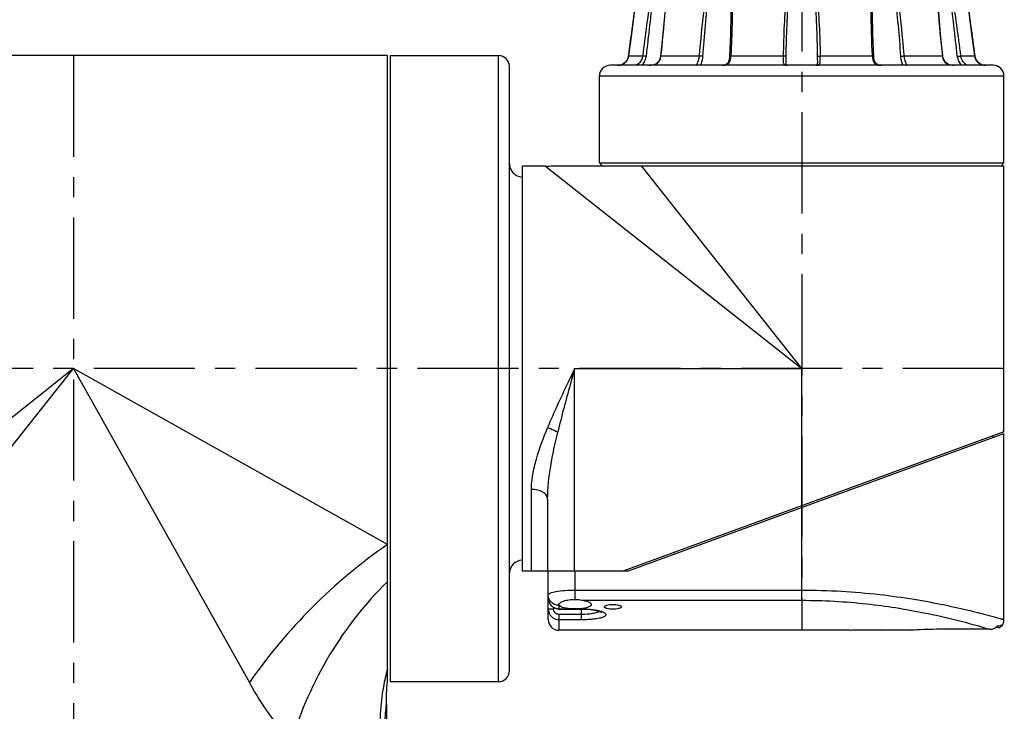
# Model space of a CAD drawing. Header units: millimetres. Extents: x 12 to 2508, y 25 to 1770.
# Tile 26 of 53: x 1445 to 1628, y 921 to 1050. Entities that reach past the tile are written whole.
import ezdxf

# ---------------------------------------------------------------- set-up
doc = ezdxf.new("R2010")
doc.units = ezdxf.units.MM
doc.linetypes.add('CENTER', pattern=[0.6, 0.375, -0.075, 0.075, -0.075])
for name, color, linetype in [('ARM2_ABL31', 7, 'Continuous'), ('COVER_S_PBL41', 7, 'Continuous'), ('FLANGE_J3_PBL39', 7, 'Continuous'), ('FLANGE_J4_PBL38', 7, 'Continuous'), ('HOLDER_M_PBL36', 7, 'Continuous'), ('HOLDER_S_PBL42', 7, 'Continuous'), ('MODULE_M_ABL13', 7, 'Continuous'), ('MODULE_S_ABL40', 7, 'Continuous'), ('new_view_6_VBL0', 7, 'Continuous')]:
    doc.layers.add(name, color=color, linetype=linetype)

# ---------------------------------------------------------------- blocks, each defined once
blk = doc.blocks.new('HOLDER_M_PBL36', base_point=(2088.6, 1257.1))
at = {"layer": 'HOLDER_M_PBL36', "color": 7}
for p, q in [((2023.97, 1204.47), (2066.22, 1320.6)), ((2153.22, 1320.6), (2066.22, 1320.6)), ((2153.22, 1204.62), (2153.22, 1320.6)), ((2153.02, 1200.33), (2153.02, 1193.6)), ((2036.47, 1193.6), (2153.02, 1193.6))]:
    blk.add_line(p, q, dxfattribs=at)
at = {"layer": 'HOLDER_M_PBL36', "color": 2}
for p, q in [((2095.02, 1262.6), (2024.83, 1206.83)), ((2040.2, 1193.6), (2095.02, 1262.6)), ((2095.02, 1262.6), (2127.63, 1204.4)), ((2153.22, 1229.98), (2095.02, 1262.6))]:
    blk.add_line(p, q, dxfattribs=at)
at = {"layer": 'HOLDER_M_PBL36', "color": 7}
for points in [[(2023.97, 1204.47), (2024.49, 1204.39), (2027.22, 1203.67), (2029.76, 1202.44), (2032.03, 1200.76), (2033.95, 1198.69), (2035.44, 1196.29), (2036.47, 1193.6)], [(2153.02, 1200.33), (2153.04, 1201.78), (2153.13, 1203.59), (2153.22, 1204.62)]]:
    blk.add_lwpolyline(points, dxfattribs=at)
at = {"layer": 'HOLDER_M_PBL36', "color": 2}
for centre, radius, start, end in [((2022.01, 1189.58), 15.02, 75.4846, 82.5081), ((2022.02, 1189.59), 15, 70.5411, 75.4889), ((2022.02, 1189.59), 15, 64.8519, 70.5335), ((2022.02, 1189.6), 15, 59.6609, 64.8517), ((2022, 1189.58), 15.03, 53.7221, 59.6549), ((2022.02, 1189.6), 14.99, 48.74, 53.7226), ((2022, 1189.58), 15.02, 42.1857, 48.7315), ((2022.02, 1189.59), 15, 37.7356, 42.1862), ((2022, 1189.59), 15.02, 29.9503, 37.7276), ((2022.04, 1189.61), 14.97, 26.6779, 29.9475), ((2021.98, 1189.58), 15.04, 15.6821, 26.6662), ((2022.11, 1189.62), 14.91, 15.4656, 15.6672)]:
    blk.add_arc(centre, radius, start, end, dxfattribs=at)
for points, knots in [([(2153.22, 1229.98), (2148.22, 1226.56), (2138.92, 1218.7), (2131.05, 1209.39), (2127.63, 1204.4)], [0, 0, 0, 0, 0.499996, 1, 1, 1, 1]), ([(2153.22, 1223.09), (2149.08, 1219.08), (2141.88, 1209.85), (2137.11, 1199.17), (2135.48, 1193.6)], [0, 0, 0, 0, 0.498053, 1, 1, 1, 1]), ([(2153.22, 1206.9), (2152.93, 1205.83), (2151.94, 1201.47), (2151.69, 1196.94), (2151.92, 1193.6)], [0, 0, 0, 0, 0.248874, 1, 1, 1, 1]), ([(2135.48, 1193.6), (2134.74, 1194.35), (2131.76, 1197.67), (2129.3, 1201.43), (2127.63, 1204.4)], [0, 0, 0, 0, 0.236441, 1, 1, 1, 1]), ([(2151.92, 1193.6), (2152.3, 1194.82), (2152.68, 1196.7), (2152.91, 1198.97), (2153, 1199.96), (2153.02, 1200.33)], [0, 0, 0, 0, 0.560649, 0.837663, 1, 1, 1, 1])]:
    blk.add_open_spline(points, degree=3, knots=knots, dxfattribs=at)
blk = doc.blocks.new('MODULE_M_ABL13', base_point=(2039.02, 974.1))
at = {"layer": 'HOLDER_M_PBL36'}
blk.add_blockref('HOLDER_M_PBL36', (2088.6, 1257.1), dxfattribs=at)
blk = doc.blocks.new('FLANGE_J4_PBL38', base_point=(2230.02, 1316.15))
at = {"layer": 'FLANGE_J4_PBL38', "color": 7}
for p, q in [((2199.55, 1332.1), (2199.43, 1332)), ((2199.43, 1332), (2199.44, 1332)), ((2199.44, 1332), (2202.11, 1332)), ((2202.11, 1332), (2202.21, 1331.99)), ((2202.21, 1331.99), (2202.35, 1331.99)), ((2202.35, 1331.99), (2202.53, 1331.98)), ((2203.72, 1331.98), (2202.53, 1331.98)), ((2203.72, 1331.98), (2203.78, 1332.1)), ((2204.98, 1332.1), (2204.87, 1331.99)), ((2204.87, 1331.99), (2204.87, 1331.99)), ((2204.96, 1332), (2212.25, 1332)), ((2213.98, 1331.98), (2212.76, 1331.98)), ((2213.98, 1331.98), (2213.98, 1332.1)), ((2216.65, 1332.1), (2216.55, 1331.98)), ((2216.91, 1331.98), (2216.55, 1331.98)), ((2217.2, 1332), (2227.16, 1332)), ((2227.16, 1332), (2227.17, 1332.1)), ((2228.53, 1331.98), (2227.62, 1331.98)), ((2228.53, 1331.98), (2228.48, 1332.1)), ((2231.56, 1332.1), (2231.5, 1331.98)), ((2232.41, 1331.98), (2231.5, 1331.98)), ((2232.87, 1332), (2242.83, 1332)), ((2243.49, 1331.98), (2243.13, 1331.98)), ((2243.49, 1331.98), (2243.39, 1332.1)), ((2246.06, 1332.1), (2246.06, 1331.98)), ((2247.27, 1331.98), (2246.06, 1331.98)), ((2247.72, 1332), (2247.78, 1332)), ((2247.78, 1332), (2255.07, 1332)), ((2255.07, 1332), (2254.98, 1332.1)), ((2255.16, 1331.99), (2255.05, 1332.1)), ((2255.16, 1331.99), (2255.17, 1331.99)), ((2256.26, 1332.1), (2256.31, 1331.98)), ((2257.51, 1331.98), (2256.31, 1331.98)), ((2257.51, 1331.98), (2257.83, 1331.99)), ((2257.83, 1331.99), (2257.93, 1332)), ((2257.93, 1332), (2260.6, 1332)), ((2260.6, 1332), (2260.49, 1332.1)), ((2261.04, 1328.54), (2260.6, 1332)), ((2260.6, 1332), (2260.6, 1332)), ((2216.92, 1330.27), (2216.92, 1330.26)), ((2243.12, 1330.26), (2243.12, 1330.27)), ((2197.64, 1319.73), (2197.34, 1319.36)), ((2197.86, 1320.19), (2197.64, 1319.73)), ((2197.93, 1320.53), (2197.86, 1320.19)), ((2262.39, 1319.74), (2262.18, 1320.2)), ((2262.69, 1319.37), (2262.39, 1319.74)), ((2265.52, 1318.8), (2194.52, 1318.8)), ((2227.12, 1319.39), (2227.12, 1319.39)), ((2232.86, 1318.85), (2232.85, 1318.82)), ((2232.92, 1319.39), (2232.92, 1319.39)), ((2262.7, 1319.36), (2262.69, 1319.37)), ((2263.25, 1319), (2263.05, 1319.09)), ((2192.52, 1300.7), (2192.52, 1316.8)), ((2267.52, 1300.7), (2267.52, 1316.8)), ((2192.52, 1300.7), (2193.02, 1300.2)), ((2192.52, 1300.7), (2267.52, 1300.7)), ((2267.52, 1300.7), (2267.02, 1300.2))]:
    blk.add_line(p, q, dxfattribs=at)
at = {"layer": 'FLANGE_J4_PBL38', "color": 2}
for p, q in [((2202.11, 1332), (2202.21, 1332.1)), ((2202.53, 1332.1), (2202.53, 1331.98)), ((2205.06, 1332.1), (2204.96, 1332)), ((2204.96, 1331.98), (2204.96, 1332)), ((2204.96, 1331.98), (2204.96, 1332)), ((2212.25, 1332), (2212.32, 1332.1)), ((2212.71, 1332.1), (2212.76, 1331.98)), ((2216.91, 1331.98), (2217.02, 1332.1)), ((2216.91, 1331.98), (2216.92, 1330.27)), ((2217.25, 1332.1), (2217.2, 1332)), ((2227.53, 1332.1), (2227.62, 1331.98)), ((2232.41, 1331.98), (2232.51, 1332.1)), ((2232.86, 1332.1), (2232.87, 1332)), ((2242.83, 1332), (2242.79, 1332.1)), ((2243.01, 1332.1), (2243.13, 1331.98)), ((2243.12, 1330.27), (2243.13, 1331.98)), ((2247.27, 1331.98), (2247.32, 1332.1)), ((2247.72, 1332.1), (2247.78, 1332)), ((2255.07, 1332), (2255.07, 1331.98)), ((2255.07, 1332), (2255.07, 1331.98)), ((2257.51, 1331.98), (2257.5, 1332.1)), ((2257.83, 1332.1), (2257.93, 1332)), ((2197.93, 1320.53), (2197.93, 1320.53)), ((2197.93, 1320.53), (2200.52, 1320.53)), ((2203.95, 1320.53), (2211.01, 1320.53)), ((2216.94, 1320.53), (2226.59, 1320.53)), ((2233.45, 1320.53), (2243.09, 1320.53)), ((2249.03, 1320.53), (2256.09, 1320.53)), ((2259.52, 1320.53), (2262.1, 1320.53)), ((2262.1, 1320.53), (2262.1, 1320.53)), ((2267.52, 1316.8), (2192.52, 1316.8))]:
    blk.add_line(p, q, dxfattribs=at)
at = {"layer": 'FLANGE_J4_PBL38', "color": 7}
for points in [[(2199.43, 1332), (2198.99, 1328.56), (2198.47, 1324.6), (2197.93, 1320.53)], [(2204.87, 1331.99), (2204.62, 1328.59), (2204.26, 1324.57), (2203.85, 1320.51)], [(2256.18, 1320.51), (2255.77, 1324.55), (2255.42, 1328.58), (2255.17, 1331.99)], [(2216.92, 1330.26), (2216.91, 1328.3), (2216.82, 1324.44), (2216.65, 1320.49)], [(2243.39, 1320.49), (2243.22, 1324.43), (2243.13, 1328.3), (2243.12, 1330.26)], [(2262.1, 1320.53), (2261.56, 1324.58), (2261.04, 1328.55)], [(2197.86, 1320.2), (2197.65, 1319.74), (2197.34, 1319.37), (2196.99, 1319.1), (2196.6, 1318.92), (2196.18, 1318.82), (2195.87, 1318.8)], [(2203.85, 1320.51), (2203.8, 1320.2), (2203.63, 1319.74), (2203.36, 1319.36), (2203.01, 1319.08), (2202.62, 1318.91), (2202.14, 1318.82), (2201.76, 1318.8)], [(2216.65, 1320.49), (2216.62, 1320.14), (2216.53, 1319.67), (2216.39, 1319.32), (2216.19, 1319.06), (2215.9, 1318.89), (2215.54, 1318.81), (2215.23, 1318.8)], [(2244.81, 1318.8), (2244.51, 1318.81), (2244.15, 1318.89), (2243.86, 1319.05), (2243.65, 1319.31), (2243.51, 1319.66), (2243.42, 1320.13), (2243.39, 1320.49)], [(2258.27, 1318.8), (2257.91, 1318.81), (2257.43, 1318.91), (2257.03, 1319.08), (2256.69, 1319.35), (2256.42, 1319.73), (2256.24, 1320.19), (2256.18, 1320.51)], [(2263.74, 1318.84), (2263.45, 1318.91), (2263.06, 1319.09), (2262.7, 1319.36), (2262.39, 1319.73), (2262.18, 1320.19), (2262.1, 1320.53)], [(2196.98, 1319.09), (2196.98, 1319.09), (2196.78, 1319)], [(2227.19, 1318.82), (2227.19, 1318.82), (2227.16, 1318.89), (2227.13, 1319.09), (2227.12, 1319.39)], [(2227.38, 1318.8), (2227.27, 1318.8), (2227.19, 1318.82)], [(2232.85, 1318.82), (2232.85, 1318.82), (2232.77, 1318.8), (2232.66, 1318.8)], [(2232.92, 1319.39), (2232.91, 1319.1), (2232.88, 1318.9), (2232.86, 1318.85)]]:
    blk.add_lwpolyline(points, dxfattribs=at)
at = {"layer": 'FLANGE_J4_PBL38', "color": 2}
for centre, radius, start, end in [((451.85, 1555.14), 1761.77, 352.34716, 352.72335), ((2589.13, 1272.6), 391.55, 171.275, 172.9693), ((2660.96, 1272.1), 462.32, 172.5581, 173.9958), ((1799.08, 1272.1), 462.32, 6.0042, 7.4419), ((1870.92, 1272.6), 391.54, 7.0307, 8.7251), ((4008.21, 1555.15), 1761.8, 187.27666, 187.65284), ((2195.95, 1320.79), 2, 342.9588, 352.3509), ((2201.59, 1320.78), 2.37, 347.2702, 353.8826), ((2195.87, 1321.13), 2.33, 269.9827, 276.7406), ((2195.88, 1321.07), 2.27, 276.7625, 278.3086), ((2195.89, 1321.01), 2.21, 278.2877, 288.3721), ((2195.91, 1320.93), 2.13, 288.4483, 289.4954), ((2195.93, 1320.88), 2.07, 289.458, 300.8963), ((2201.82, 1322.12), 3.32, 275.4108, 275.8789)]:
    blk.add_arc(centre, radius, start, end, dxfattribs=at)
at = {"layer": 'FLANGE_J4_PBL38', "color": 7}
for centre, radius, start, end in [((2203.72, 1333.46), 1.48, 270.0165, 272.8316), ((2211.53, 1298.99), 33.01, 88.4735, 88.7528), ((2211.57, 1301.05), 30.95, 88.1156, 88.4424), ((2211.64, 1302.86), 29.14, 87.9008, 88.1397), ((2212.01, 1313), 19, 87.7389, 87.8935), ((2227.35, 1327.71), 4.28, 86.3345, 87.6279), ((2233.03, 1319.39), 12.61, 91.5293, 92.2597), ((2233.22, 1312.45), 19.55, 90.9994, 91.5189), ((2247.96, 1314.7), 17.29, 92.1076, 92.2776), ((2248.36, 1303.68), 28.32, 91.8531, 92.0983), ((2248.44, 1301.58), 30.42, 91.3571, 91.8808), ((2256.31, 1333.46), 1.48, 267.1669, 269.9835), ((2194.52, 1316.8), 2, 90, 180), ((2264.16, 1321.06), 2.26, 259.55, 263.1387), ((2264.16, 1321.13), 2.33, 263.1573, 270.0185), ((2265.52, 1316.8), 2, 0, 90)]:
    blk.add_arc(centre, radius, start, end, dxfattribs=at)
for points, knots in [([(2203.79, 1331.98), (2203.85, 1331.99), (2204.04, 1332.01), (2204.23, 1332.06), (2204.37, 1332.1)], [0, 0, 0, 0, 0.266116, 1, 1, 1, 1]), ([(2204.87, 1331.99), (2204.88, 1332), (2204.91, 1331.99), (2204.94, 1332), (2204.96, 1332)], [0, 0, 0, 0, 0.283819, 1, 1, 1, 1]), ([(2216.05, 1332.1), (2216.1, 1332.08), (2216.26, 1332.04), (2216.43, 1331.98), (2216.55, 1331.98)], [0, 0, 0, 0, 0.285623, 1, 1, 1, 1]), ([(2216.91, 1331.98), (2216.92, 1331.99), (2216.97, 1331.99), (2217.02, 1331.99), (2217.06, 1331.99)], [0, 0, 0, 0, 0.306622, 1, 1, 1, 1]), ([(2227.34, 1331.99), (2227.39, 1331.99), (2227.45, 1331.99), (2227.51, 1331.99), (2227.53, 1331.99)], [0, 0, 0, 0, 0.77191, 1, 1, 1, 1]), ([(2228.53, 1331.98), (2228.59, 1331.98), (2228.85, 1332), (2229.1, 1332.06), (2229.29, 1332.1)], [0, 0, 0, 0, 0.237795, 1, 1, 1, 1]), ([(2230.75, 1332.1), (2230.81, 1332.08), (2231.06, 1332.03), (2231.31, 1331.98), (2231.5, 1331.98)], [0, 0, 0, 0, 0.260476, 1, 1, 1, 1]), ([(2232.41, 1331.98), (2232.42, 1331.98), (2232.46, 1331.98), (2232.5, 1331.99), (2232.54, 1331.99)], [0, 0, 0, 0, 0.21467, 1, 1, 1, 1]), ([(2242.98, 1331.99), (2242.99, 1331.99), (2243.02, 1331.99), (2243.06, 1331.99), (2243.08, 1331.99)], [0, 0, 0, 0, 0.296725, 1, 1, 1, 1]), ([(2243.08, 1331.99), (2243.09, 1331.99), (2243.1, 1331.99), (2243.12, 1331.99), (2243.13, 1331.98)], [0, 0, 0, 0, 0.375047, 1, 1, 1, 1]), ([(2243.49, 1331.98), (2243.52, 1331.98), (2243.69, 1332), (2243.85, 1332.06), (2243.98, 1332.1)], [0, 0, 0, 0, 0.211644, 1, 1, 1, 1]), ([(2255.07, 1332), (2255.08, 1332), (2255.11, 1332), (2255.13, 1332), (2255.15, 1331.99)], [0, 0, 0, 0, 0.31879, 1, 1, 1, 1]), ([(2255.15, 1331.99), (2255.15, 1331.99), (2255.16, 1331.99), (2255.16, 1331.99), (2255.16, 1331.99)], [0, 0, 0, 0, 0.684665, 1, 1, 1, 1]), ([(2255.66, 1332.1), (2255.71, 1332.08), (2255.9, 1332.03), (2256.09, 1331.99), (2256.24, 1331.98)], [0, 0, 0, 0, 0.232914, 1, 1, 1, 1])]:
    blk.add_open_spline(points, degree=3, knots=knots, dxfattribs=at)
at = {"layer": 'FLANGE_J4_PBL38', "color": 2}
for points, knots in [([(2203.95, 1320.53), (2204.05, 1321.48), (2204.44, 1325.3), (2204.77, 1329.12), (2204.96, 1331.98)], [0, 0, 0, 0, 0.250545, 1, 1, 1, 1]), ([(2212.25, 1332), (2212.12, 1331.04), (2211.62, 1327.23), (2211.24, 1323.4), (2211.01, 1320.53)], [0, 0, 0, 0, 0.250344, 1, 1, 1, 1]), ([(2216.94, 1320.53), (2217, 1321.48), (2217.17, 1325.3), (2217.24, 1329.13), (2217.2, 1332)], [0, 0, 0, 0, 0.250376, 1, 1, 1, 1]), ([(2242.83, 1332), (2242.82, 1331.04), (2242.81, 1327.22), (2242.94, 1323.39), (2243.09, 1320.53)], [0, 0, 0, 0, 0.249613, 1, 1, 1, 1]), ([(2249.03, 1320.53), (2248.95, 1321.49), (2248.61, 1325.32), (2248.18, 1329.14), (2247.78, 1332)], [0, 0, 0, 0, 0.249673, 1, 1, 1, 1]), ([(2255.07, 1331.98), (2255.14, 1331.03), (2255.42, 1327.21), (2255.78, 1323.39), (2256.09, 1320.53)], [0, 0, 0, 0, 0.249375, 1, 1, 1, 1]), ([(2197, 1319.1), (2197.2, 1319.22), (2197.57, 1319.54), (2197.79, 1319.98), (2197.86, 1320.21)], [0, 0, 0, 0, 0.497195, 1, 1, 1, 1]), ([(2200.52, 1320.53), (2200.5, 1320.34), (2200.33, 1319.69), (2199.87, 1319.11), (2199.45, 1318.9)], [0, 0, 0, 0, 0.287719, 1, 1, 1, 1]), ([(2200.45, 1318.8), (2200.55, 1318.9), (2200.92, 1319.39), (2201.12, 1320), (2201.17, 1320.46)], [0, 0, 0, 0, 0.237695, 1, 1, 1, 1]), ([(2201.17, 1320.46), (2201.11, 1320.47), (2200.89, 1320.5), (2200.67, 1320.53), (2200.52, 1320.53)], [0, 0, 0, 0, 0.290048, 1, 1, 1, 1]), ([(2202.16, 1318.82), (2202.56, 1318.86), (2203.18, 1319.05), (2203.72, 1319.68), (2203.86, 1320.06), (2203.9, 1320.26)], [0, 0, 0, 0, 0.503193, 0.749918, 1, 1, 1, 1]), ([(2203.85, 1320.51), (2203.85, 1320.52), (2203.9, 1320.52), (2203.92, 1320.53), (2203.95, 1320.53)], [0, 0, 0, 0, 0.277043, 1, 1, 1, 1]), ([(2211.01, 1320.53), (2211, 1320.4), (2210.96, 1320.15), (2210.87, 1319.79), (2210.77, 1319.48), (2210.66, 1319.23), (2210.59, 1319.03), (2210.54, 1318.9), (2210.57, 1318.8), (2210.63, 1318.8), (2210.66, 1318.8)], [0, 0, 0, 0, 0.20769, 0.405469, 0.585087, 0.736057, 0.848243, 0.917685, 0.955725, 1, 1, 1, 1]), ([(2211.7, 1320.46), (2211.65, 1320.47), (2211.42, 1320.51), (2211.19, 1320.53), (2211.01, 1320.53)], [0, 0, 0, 0, 0.208535, 1, 1, 1, 1]), ([(2211.3, 1318.8), (2211.34, 1318.91), (2211.55, 1319.44), (2211.67, 1320.01), (2211.7, 1320.46)], [0, 0, 0, 0, 0.215517, 1, 1, 1, 1]), ([(2215.23, 1318.8), (2215.47, 1318.8), (2215.94, 1318.82), (2216.8, 1319.28), (2216.92, 1320.06), (2216.94, 1320.53)], [0, 0, 0, 0, 0.263602, 0.497557, 1, 1, 1, 1]), ([(2216.65, 1320.49), (2216.65, 1320.5), (2216.68, 1320.51), (2216.77, 1320.52), (2216.87, 1320.53), (2216.94, 1320.53)], [0, 0, 0, 0, 0.088254, 0.291026, 1, 1, 1, 1]), ([(2226.59, 1320.53), (2226.59, 1320.3), (2226.57, 1319.98), (2226.57, 1319.56), (2226.6, 1319.25), (2226.76, 1318.89), (2227.05, 1318.82), (2227.18, 1318.81)], [0, 0, 0, 0, 0.333227, 0.479571, 0.606013, 0.801749, 1, 1, 1, 1]), ([(2227.14, 1320.46), (2227.12, 1320.48), (2227.06, 1320.49), (2226.94, 1320.51), (2226.77, 1320.52), (2226.65, 1320.53), (2226.59, 1320.53)], [0, 0, 0, 0, 0.116638, 0.344469, 0.653897, 1, 1, 1, 1]), ([(2227.12, 1319.39), (2227.12, 1319.48), (2227.12, 1319.83), (2227.13, 1320.19), (2227.14, 1320.46)], [0, 0, 0, 0, 0.235794, 1, 1, 1, 1]), ([(2232.87, 1318.81), (2233, 1318.82), (2233.28, 1318.9), (2233.43, 1319.26), (2233.46, 1319.57), (2233.46, 1319.98), (2233.45, 1320.3), (2233.45, 1320.53)], [0, 0, 0, 0, 0.19607, 0.393116, 0.520263, 0.666941, 1, 1, 1, 1]), ([(2232.9, 1320.46), (2232.91, 1320.48), (2232.98, 1320.49), (2233.09, 1320.51), (2233.26, 1320.52), (2233.38, 1320.53), (2233.45, 1320.53)], [0, 0, 0, 0, 0.116632, 0.344465, 0.653899, 1, 1, 1, 1]), ([(2232.9, 1320.46), (2232.9, 1320.37), (2232.9, 1320.01), (2232.92, 1319.66), (2232.92, 1319.39)], [0, 0, 0, 0, 0.261184, 1, 1, 1, 1]), ([(2243.39, 1320.49), (2243.39, 1320.5), (2243.35, 1320.51), (2243.26, 1320.52), (2243.16, 1320.53), (2243.09, 1320.53)], [0, 0, 0, 0, 0.088258, 0.291028, 1, 1, 1, 1]), ([(2243.09, 1320.53), (2243.11, 1320.06), (2243.23, 1319.28), (2244.1, 1318.82), (2244.56, 1318.8), (2244.81, 1318.8)], [0, 0, 0, 0, 0.502442, 0.736396, 1, 1, 1, 1]), ([(2248.34, 1320.46), (2248.38, 1320.47), (2248.61, 1320.51), (2248.84, 1320.53), (2249.03, 1320.53)], [0, 0, 0, 0, 0.208529, 1, 1, 1, 1]), ([(2248.34, 1320.46), (2248.35, 1320.3), (2248.41, 1319.73), (2248.58, 1319.18), (2248.74, 1318.8)], [0, 0, 0, 0, 0.274312, 1, 1, 1, 1]), ([(2249.37, 1318.8), (2249.4, 1318.8), (2249.46, 1318.8), (2249.49, 1318.9), (2249.44, 1319.03), (2249.37, 1319.23), (2249.27, 1319.48), (2249.16, 1319.79), (2249.07, 1320.15), (2249.04, 1320.4), (2249.03, 1320.53)], [0, 0, 0, 0, 0.044275, 0.082315, 0.151756, 0.263942, 0.414913, 0.59453, 0.79231, 1, 1, 1, 1]), ([(2256.09, 1320.53), (2256.12, 1320.27), (2256.25, 1319.77), (2256.92, 1318.94), (2257.76, 1318.8), (2258.27, 1318.8)], [0, 0, 0, 0, 0.252089, 0.498695, 1, 1, 1, 1]), ([(2256.18, 1320.51), (2256.18, 1320.52), (2256.14, 1320.52), (2256.11, 1320.53), (2256.09, 1320.53)], [0, 0, 0, 0, 0.277075, 1, 1, 1, 1]), ([(2258.87, 1320.46), (2258.93, 1320.47), (2259.15, 1320.5), (2259.36, 1320.53), (2259.52, 1320.53)], [0, 0, 0, 0, 0.290041, 1, 1, 1, 1]), ([(2258.87, 1320.46), (2258.88, 1320.3), (2258.99, 1319.7), (2259.28, 1319.13), (2259.59, 1318.8)], [0, 0, 0, 0, 0.260008, 1, 1, 1, 1]), ([(2260.58, 1318.9), (2260.46, 1318.96), (2259.92, 1319.35), (2259.58, 1320), (2259.52, 1320.53)], [0, 0, 0, 0, 0.198268, 1, 1, 1, 1]), ([(2262.1, 1320.53), (2262.16, 1320.1), (2262.55, 1319.29), (2263.35, 1318.91), (2263.74, 1318.83)], [0, 0, 0, 0, 0.516342, 1, 1, 1, 1]), ([(2199.45, 1318.9), (2199.43, 1318.88), (2199.36, 1318.85), (2199.28, 1318.82), (2199.22, 1318.81)], [0, 0, 0, 0, 0.293575, 1, 1, 1, 1]), ([(2260.91, 1318.8), (2260.89, 1318.8), (2260.82, 1318.8), (2260.76, 1318.82), (2260.7, 1318.84)], [0, 0, 0, 0, 0.194471, 1, 1, 1, 1])]:
    blk.add_open_spline(points, degree=3, knots=knots, dxfattribs=at)
for points in [[(2211.7, 1320.46), (2211.97, 1324.31), (2212.31, 1328.15), (2212.76, 1331.98)], [(2227.16, 1332), (2226.82, 1328.18), (2226.65, 1324.36), (2226.59, 1320.53)], [(2227.14, 1320.46), (2227.19, 1324.3), (2227.34, 1328.15), (2227.62, 1331.98)], [(2232.41, 1331.98), (2232.7, 1328.15), (2232.84, 1324.3), (2232.9, 1320.46)], [(2232.87, 1332), (2233.21, 1328.18), (2233.38, 1324.36), (2233.45, 1320.53)], [(2247.27, 1331.98), (2247.73, 1328.15), (2248.07, 1324.31), (2248.34, 1320.46)], [(2199.22, 1318.81), (2199.19, 1318.8), (2199.16, 1318.8), (2199.13, 1318.8)], [(2201.76, 1318.8), (2201.89, 1318.8), (2202.01, 1318.8), (2202.13, 1318.81)], [(2227.18, 1318.81), (2227.25, 1318.8), (2227.31, 1318.8), (2227.38, 1318.8)], [(2232.66, 1318.8), (2232.73, 1318.8), (2232.8, 1318.8), (2232.87, 1318.81)], [(2260.7, 1318.84), (2260.66, 1318.86), (2260.62, 1318.88), (2260.58, 1318.9)]]:
    blk.add_open_spline(points, degree=3, dxfattribs=at)
at = {"layer": 'FLANGE_J4_PBL38', "color": 7}
for points in [[(2213.98, 1331.98), (2214.25, 1331.98), (2214.52, 1332.04), (2214.79, 1332.1)], [(2217.06, 1331.99), (2217.1, 1332), (2217.15, 1332), (2217.2, 1332)], [(2227.16, 1332), (2227.22, 1332), (2227.28, 1332), (2227.34, 1331.99)], [(2242.83, 1332), (2242.88, 1332), (2242.93, 1332), (2242.98, 1331.99)], [(2245.25, 1332.1), (2245.51, 1332.04), (2245.78, 1331.98), (2246.06, 1331.98)]]:
    blk.add_open_spline(points, degree=3, dxfattribs=at)
blk = doc.blocks.new('ARM2_ABL31', base_point=(2230.02, 1440.5))
at = {"layer": 'FLANGE_J4_PBL38'}
blk.add_blockref('FLANGE_J4_PBL38', (2230.02, 1316.15), dxfattribs=at)
blk = doc.blocks.new('FLANGE_J3_PBL39', base_point=(2166.02, 1262.6))
at = {"layer": 'FLANGE_J3_PBL39', "color": 7}
for p, q in [((2153.72, 1320.6), (2153.72, 1204.6)), ((2153.72, 1320.6), (2173.82, 1320.6)), ((2175.82, 1206.6), (2175.82, 1318.6)), ((2153.72, 1204.6), (2173.82, 1204.6))]:
    blk.add_line(p, q, dxfattribs=at)
at = {"layer": 'FLANGE_J3_PBL39', "color": 2}
blk.add_line((2173.82, 1204.6), (2173.82, 1320.6), dxfattribs=at)
at = {"layer": 'FLANGE_J3_PBL39', "color": 7}
for centre, radius, start, end in [((2173.82, 1318.6), 2, 0, 90), ((2178.32, 1300.6), 2.5, 180, 267.6818), ((2178.32, 1224.6), 2.5, 92.3182, 180), ((2173.82, 1206.6), 2, 270, 360)]:
    blk.add_arc(centre, radius, start, end, dxfattribs=at)
blk = doc.blocks.new('COVER_S_PBL41', base_point=(2225.27, 1232.35))
at = {"layer": 'COVER_S_PBL41', "color": 7}
for p, q in [((2197.92, 1225.1), (2267.52, 1250.6)), ((2267.52, 1216.1), (2267.52, 1250.6)), ((2183.02, 1216.1), (2183.02, 1225.1)), ((2186.52, 1225.1), (2197.92, 1225.1)), ((2185.03, 1218.8), (2185.02, 1218.87)), ((2185.02, 1218.04), (2189.22, 1218.04)), ((2239.02, 1214.1), (2185.02, 1214.1)), ((2239.02, 1214.1), (2239.12, 1214.1)), ((2244.92, 1214.1), (2245.02, 1214.1)), ((2250.02, 1214.1), (2245.02, 1214.1)), ((2250.02, 1214.1), (2250.06, 1214.1)), ((2264.84, 1214.3), (2257.02, 1214.3)), ((2266.38, 1214.6), (2265.9, 1214.6))]:
    blk.add_line(p, q, dxfattribs=at)
at = {"layer": 'COVER_S_PBL41', "color": 2}
for p, q in [((2230.02, 1219.66), (2230.02, 1236.86)), ((2188.02, 1219.83), (2188.02, 1225.1)), ((2188.02, 1221.56), (2230.02, 1221.56)), ((2189.51, 1219.66), (2230.02, 1219.66)), ((2183.02, 1218.05), (2184.02, 1218.05)), ((2184.02, 1218.34), (2184.02, 1218.05)), ((2185.02, 1218.74), (2185.02, 1218.04)), ((2185.02, 1218.08), (2187.06, 1218.08)), ((2188.97, 1218.08), (2189.22, 1218.08)), ((2189.22, 1216.05), (2189.22, 1218.08)), ((2185.02, 1217.04), (2185.02, 1214.1)), ((2189.22, 1217.04), (2185.02, 1217.04)), ((2189.22, 1216.05), (2185.02, 1216.05))]:
    blk.add_line(p, q, dxfattribs=at)
at = {"layer": 'COVER_S_PBL41', "color": 7}
for points in [[(2183.02, 1220.08), (2183.04, 1219.77), (2183.18, 1219.28), (2183.44, 1218.83), (2183.8, 1218.46), (2184.24, 1218.2), (2184.73, 1218.07), (2185.02, 1218.04)], [(2189.22, 1218.04), (2189.95, 1218.03), (2190.85, 1217.96), (2191.66, 1217.84), (2192.27, 1217.7), (2192.65, 1217.58), (2192.85, 1217.49), (2192.89, 1217.47)], [(2267.25, 1215.09), (2267.28, 1215.15), (2267.47, 1215.69), (2267.52, 1216.1)], [(2266.38, 1214.6), (2266.68, 1214.64), (2266.96, 1214.78), (2267.18, 1214.99), (2267.25, 1215.1)]]:
    blk.add_lwpolyline(points, dxfattribs=at)
at = {"layer": 'COVER_S_PBL41', "color": 2}
for centre, radius, start, end in [((2185.02, 1220.08), 2, 179.9825, 269.9761), ((2185.02, 1218.05), 2, 179.9957, 269.9925), ((2185.02, 1220.8), 2.06, 269.5475, 269.9999), ((2191.46, 1213.51), 4.33, 69.8881, 70.7773)]:
    blk.add_arc(centre, radius, start, end, dxfattribs=at)
at = {"layer": 'COVER_S_PBL41', "color": 7}
for centre, radius, start, end in [((2185.02, 1216.1), 2, 180, 270), ((2242.02, 1094.09), 120.04, 90.0002, 91.4323), ((2264.88, 1216.29), 1.98, 312.078, 315.7043)]:
    blk.add_arc(centre, radius, start, end, dxfattribs=at)
at = {"layer": 'COVER_S_PBL41', "color": 2}
for points, knots in [([(2183.02, 1220.66), (2183.02, 1220.72), (2183.14, 1220.88), (2183.63, 1221.11), (2184.64, 1221.34), (2186.19, 1221.52), (2187.37, 1221.56), (2188.02, 1221.56)], [0, 0, 0, 0, 0.037151, 0.09985, 0.314351, 0.629026, 1, 1, 1, 1]), ([(2230.02, 1221.56), (2232.47, 1221.56), (2237.28, 1221.42), (2244.24, 1220.82), (2250.63, 1219.93), (2255.48, 1219.03), (2258.9, 1218.29), (2261.08, 1217.79), (2262.97, 1217.32), (2264.53, 1216.92), (2265.79, 1216.58), (2266.57, 1216.37), (2267.11, 1216.21), (2267.25, 1216.18), (2267.58, 1216.07), (2267.52, 1216.1)], [0, 0, 0, 0, 0.193425, 0.379421, 0.551117, 0.702351, 0.768536, 0.827548, 0.878764, 0.9216, 0.955533, 0.980118, 0.988792, 0.995012, 1, 1, 1, 1]), ([(2185, 1218.74), (2184.74, 1218.74), (2184.22, 1218.84), (2183.57, 1219.27), (2183.12, 1219.9), (2183.02, 1220.41), (2183.02, 1220.66)], [0, 0, 0, 0, 0.254544, 0.506373, 0.754489, 1, 1, 1, 1]), ([(2230.02, 1219.66), (2234.06, 1219.66), (2241.66, 1219.24), (2253.32, 1217.41), (2260.84, 1215.51), (2264.84, 1214.3)], [0, 0, 0, 0, 0.3429, 0.644974, 1, 1, 1, 1]), ([(2185.02, 1217.04), (2184.76, 1217.04), (2184.23, 1217.26), (2184.02, 1217.8), (2184.02, 1218.05)], [0, 0, 0, 0, 0.499592, 1, 1, 1, 1]), ([(2189.22, 1218.08), (2189.91, 1218.08), (2191.14, 1218), (2192.37, 1217.77), (2192.88, 1217.59)], [0, 0, 0, 0, 0.560724, 1, 1, 1, 1]), ([(2192.52, 1217.63), (2192.37, 1217.52), (2191.95, 1217.34), (2190.85, 1217.09), (2189.9, 1217.04), (2189.22, 1217.04)], [0, 0, 0, 0, 0.163766, 0.396179, 1, 1, 1, 1]), ([(2192.94, 1217.57), (2193.13, 1217.5), (2193.38, 1217.4), (2193.63, 1217.19), (2193.72, 1217.05), (2193.72, 1216.89), (2193.62, 1216.75), (2193.44, 1216.63), (2193.2, 1216.52), (2192.88, 1216.41), (2192.34, 1216.28), (2191.52, 1216.16), (2190.41, 1216.07), (2189.63, 1216.05), (2189.22, 1216.05)], [0, 0, 0, 0, 0.103332, 0.139101, 0.166272, 0.189678, 0.21663, 0.252267, 0.29861, 0.356127, 0.424582, 0.59087, 0.787364, 1, 1, 1, 1]), ([(2266.3, 1214.91), (2266.44, 1214.94), (2266.64, 1214.97), (2266.88, 1215.02), (2267.01, 1215.05), (2267.11, 1215.07), (2267.19, 1215.09), (2267.22, 1215.09), (2267.25, 1215.1), (2267.25, 1215.1)], [0, 0, 0, 0, 0.452428, 0.622623, 0.76004, 0.866147, 0.941344, 0.985823, 1, 1, 1, 1])]:
    blk.add_open_spline(points, degree=3, knots=knots, dxfattribs=at)
at = {"layer": 'COVER_S_PBL41', "color": 7}
for points, knots in [([(2185.02, 1218.87), (2185.02, 1219), (2185.21, 1219.21), (2185.53, 1219.39), (2186.06, 1219.61), (2186.9, 1219.78), (2187.63, 1219.83), (2188.02, 1219.83)], [0, 0, 0, 0, 0.123919, 0.219665, 0.339694, 0.64311, 1, 1, 1, 1]), ([(2188.02, 1219.83), (2188.15, 1219.83), (2188.65, 1219.81), (2189.15, 1219.72), (2189.51, 1219.66)], [0, 0, 0, 0, 0.260756, 1, 1, 1, 1]), ([(2189.51, 1219.66), (2189.72, 1219.62), (2190.11, 1219.53), (2190.63, 1219.33), (2191.02, 1219.07), (2191.02, 1218.87)], [0, 0, 0, 0, 0.368796, 0.661229, 1, 1, 1, 1]), ([(2187.06, 1218.08), (2186.58, 1218.12), (2185.93, 1218.22), (2185.25, 1218.5), (2185.05, 1218.7), (2185.03, 1218.8)], [0, 0, 0, 0, 0.650706, 0.86335, 1, 1, 1, 1]), ([(2188.02, 1218.05), (2187.78, 1218.05), (2187.46, 1218.05), (2187.14, 1218.07), (2187.06, 1218.08)], [0, 0, 0, 0, 0.755742, 1, 1, 1, 1]), ([(2188.97, 1218.08), (2188.89, 1218.07), (2188.58, 1218.05), (2188.26, 1218.05), (2188.02, 1218.05)], [0, 0, 0, 0, 0.244258, 1, 1, 1, 1]), ([(2191.02, 1218.87), (2191.02, 1218.77), (2190.91, 1218.61), (2190.69, 1218.47), (2190.34, 1218.32), (2189.76, 1218.17), (2189.25, 1218.1), (2188.97, 1218.08)], [0, 0, 0, 0, 0.128667, 0.220665, 0.335399, 0.631183, 1, 1, 1, 1]), ([(2193.45, 1218.44), (2193.45, 1218.51), (2193.61, 1218.66), (2194.13, 1218.83), (2194.64, 1218.89), (2195.02, 1218.89)], [0, 0, 0, 0, 0.119084, 0.333763, 1, 1, 1, 1]), ([(2195.02, 1218.02), (2194.64, 1218.02), (2194.19, 1218.05), (2193.72, 1218.2), (2193.55, 1218.27), (2193.45, 1218.38), (2193.45, 1218.44)], [0, 0, 0, 0, 0.6676, 0.787748, 0.882103, 1, 1, 1, 1]), ([(2195.02, 1218.89), (2195.39, 1218.89), (2195.9, 1218.83), (2196.43, 1218.66), (2196.59, 1218.51), (2196.59, 1218.44)], [0, 0, 0, 0, 0.666244, 0.880911, 1, 1, 1, 1]), ([(2196.59, 1218.44), (2196.59, 1218.38), (2196.48, 1218.27), (2196.32, 1218.2), (2195.84, 1218.05), (2195.39, 1218.02), (2195.02, 1218.02)], [0, 0, 0, 0, 0.117889, 0.212245, 0.3324, 1, 1, 1, 1]), ([(2245.02, 1214.1), (2244.94, 1214.1), (2244.65, 1214.1), (2244.03, 1214.12), (2243.11, 1214.13), (2242.4, 1214.13), (2242.02, 1214.13)], [0, 0, 0, 0, 0.076144, 0.29291, 0.617307, 1, 1, 1, 1]), ([(2257.02, 1214.3), (2256.12, 1214.3), (2254.47, 1214.28), (2252.32, 1214.22), (2250.88, 1214.14), (2250.19, 1214.11), (2250.02, 1214.1)], [0, 0, 0, 0, 0.382551, 0.706911, 0.923785, 1, 1, 1, 1])]:
    blk.add_open_spline(points, degree=3, knots=knots, dxfattribs=at)
at = {"layer": 'COVER_S_PBL41', "color": 2}
blk.add_open_spline([(2185.02, 1218.74), (2185.02, 1218.76), (2185.02, 1218.78), (2185.03, 1218.8)], degree=3, dxfattribs=at)
at = {"layer": 'COVER_S_PBL41', "color": 7}
for points in [[(2264.84, 1214.3), (2265.1, 1214.3), (2265.37, 1214.35), (2265.61, 1214.45)], [(2265.61, 1214.45), (2265.83, 1214.54), (2266.03, 1214.66), (2266.21, 1214.82)]]:
    blk.add_open_spline(points, degree=3, dxfattribs=at)
blk = doc.blocks.new('HOLDER_S_PBL42', base_point=(2222.87, 1262.65))
at = {"layer": 'HOLDER_S_PBL42', "color": 7}
for p, q in [((2178.22, 1300.1), (2178.22, 1225.1)), ((2182.52, 1300.1), (2178.22, 1300.1)), ((2183.93, 1300.2), (2267.52, 1300.2)), ((2267.52, 1250.9), (2267.52, 1300.2)), ((2267.52, 1250.9), (2197.02, 1225.1)), ((2265.52, 1249.86), (2265.52, 1250.16)), ((2182.92, 1238.43), (2182.92, 1225.1)), ((2178.22, 1225.1), (2197.02, 1225.1))]:
    blk.add_line(p, q, dxfattribs=at)
at = {"layer": 'HOLDER_S_PBL42', "color": 2}
for p, q in [((2182.52, 1300.1), (2230.02, 1262.6)), ((2230.02, 1262.6), (2200.33, 1300.2)), ((2187.92, 1225.1), (2187.92, 1262.6)), ((2187.92, 1262.6), (2230.02, 1262.6)), ((2230.02, 1236.86), (2230.02, 1262.6)), ((2179.92, 1225.1), (2179.92, 1240.22))]:
    blk.add_line(p, q, dxfattribs=at)
at = {"layer": 'HOLDER_S_PBL42', "color": 7}
blk.add_arc((2182.52, 1310.11), 10.01, 270.0058, 278.1045, dxfattribs=at)
at = {"layer": 'HOLDER_S_PBL42', "color": 2}
for points, knots in [([(2187.92, 1262.6), (2187.48, 1261.68), (2185.75, 1258.07), (2184.05, 1254.44), (2182.92, 1251.68)], [0, 0, 0, 0, 0.252891, 1, 1, 1, 1]), ([(2187.92, 1262.6), (2187.64, 1261.61), (2186.56, 1257.69), (2185.5, 1253.77), (2184.79, 1250.8)], [0, 0, 0, 0, 0.251281, 1, 1, 1, 1]), ([(2179.92, 1240.22), (2179.92, 1241.14), (2180.12, 1243.03), (2181.06, 1246.89), (2182.13, 1249.76), (2182.92, 1251.68)], [0, 0, 0, 0, 0.231628, 0.477363, 1, 1, 1, 1]), ([(2182.92, 1251.68), (2183.09, 1251.62), (2183.73, 1251.37), (2184.36, 1251.07), (2184.79, 1250.8)], [0, 0, 0, 0, 0.263071, 1, 1, 1, 1]), ([(2182.92, 1238.43), (2182.92, 1240.48), (2183.42, 1244.65), (2184.3, 1248.73), (2184.79, 1250.8)], [0, 0, 0, 0, 0.489992, 1, 1, 1, 1]), ([(2182.92, 1238.43), (2182.92, 1238.67), (2182.72, 1239.2), (2182.01, 1239.77), (2181.04, 1240.14), (2180.3, 1240.22), (2179.92, 1240.22)], [0, 0, 0, 0, 0.19013, 0.419649, 0.695512, 1, 1, 1, 1])]:
    blk.add_open_spline(points, degree=3, knots=knots, dxfattribs=at)
blk = doc.blocks.new('MODULE_S_ABL40', base_point=(2222.87, 1257.15))
at = {"layer": 'COVER_S_PBL41'}
blk.add_blockref('COVER_S_PBL41', (2225.27, 1232.35), dxfattribs=at)
at = {"layer": 'HOLDER_S_PBL42'}
blk.add_blockref('HOLDER_S_PBL42', (2222.87, 1262.65), dxfattribs=at)
blk = doc.blocks.new('NEW_VIEW_6_VBL0', base_point=(2193.09, 1219.57))
at = {"layer": 'ARM2_ABL31'}
blk.add_blockref('ARM2_ABL31', (2230.02, 1440.5), dxfattribs=at)
at = {"layer": 'FLANGE_J3_PBL39'}
blk.add_blockref('FLANGE_J3_PBL39', (2166.02, 1262.6), dxfattribs=at)
at = {"layer": 'MODULE_M_ABL13'}
blk.add_blockref('MODULE_M_ABL13', (2039.02, 974.1), dxfattribs=at)
at = {"layer": 'MODULE_S_ABL40'}
blk.add_blockref('MODULE_S_ABL40', (2222.87, 1257.15), dxfattribs=at)

msp = doc.modelspace()

# ---------------------------------------------------------------- linework, layer by layer
at = {"color": 1, "linetype": 'CENTER', "ltscale": 50}
for p, q in [((1590, 1392.48), (1590, 936.48)), ((1455, 1042.98), (1455, 436.98)), ((1627.5, 984.98), (1382.5, 984.98))]:
    msp.add_line(p, q, dxfattribs=at)

# ---------------------------------------------------------------- block references
at = {"layer": 'new_view_6_VBL0'}
msp.add_blockref('NEW_VIEW_6_VBL0', (1553.07, 941.96), dxfattribs=at)

doc.saveas('drawing.dxf')
